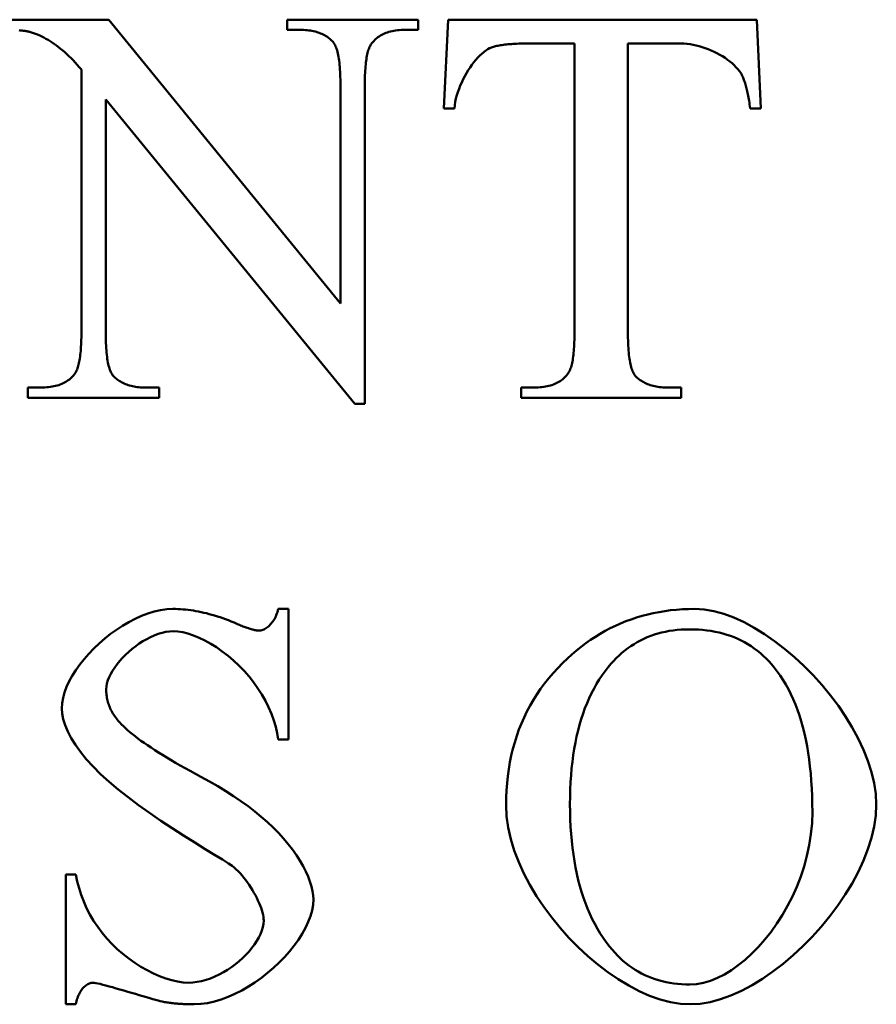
# Model space of a CAD drawing. Header units: millimetres. Extents: x 163 to 2699, y 224 to 730.
# Tile 37 of 168: x 236 to 239.4, y 443.91 to 447.82. Entities that reach past the tile are written whole.
import ezdxf

# ---------------------------------------------------------------- set-up
doc = ezdxf.new("R2010")
doc.units = ezdxf.units.MM
doc.layers.add('可見 (ISO)', color=7, linetype='Continuous', lineweight=50)

msp = doc.modelspace()

# ---------------------------------------------------------------- linework, layer by layer
at = {"layer": '可見 (ISO)'}
for p, q in [((235.947, 447.8161), (236.3514, 447.8161)), ((236.3514, 447.8161), (237.2705, 446.6898)), ((237.0585, 447.8161), (237.5793, 447.8161)), ((237.0585, 447.7756), (237.0585, 447.8161)), ((237.5793, 447.8161), (237.5793, 447.7756)), ((237.6811, 447.4643), (237.6982, 447.8161)), ((237.6982, 447.8161), (238.9225, 447.8161)), ((238.9225, 447.8161), (238.9384, 447.4643)), ((237.11, 447.7756), (237.0585, 447.7756)), ((237.5793, 447.7756), (237.5267, 447.7756)), ((238.1994, 447.7217), (238.0193, 447.7217)), ((238.1994, 446.5759), (238.1994, 447.7217)), ((238.4115, 447.7217), (238.4115, 446.5759)), ((238.6222, 447.7217), (238.4115, 447.7217)), ((236.2423, 446.5759), (236.2423, 447.6187)), ((237.2705, 446.6898), (237.2705, 447.5562)), ((237.3673, 447.5562), (237.3673, 446.2915)), ((236.3391, 447.4999), (236.3391, 446.5759)), ((237.3281, 446.2915), (236.3391, 447.4999)), ((237.7227, 447.4643), (237.6811, 447.4643)), ((238.9384, 447.4643), (238.8967, 447.4643)), ((236.0303, 446.3565), (236.0818, 446.3565)), ((236.0303, 446.3161), (236.0303, 446.3565)), ((236.4985, 446.3565), (236.5512, 446.3565)), ((236.5512, 446.3565), (236.5512, 446.3161)), ((237.9874, 446.3565), (238.0401, 446.3565)), ((237.9874, 446.3161), (237.9874, 446.3565)), ((238.5708, 446.3565), (238.6222, 446.3565)), ((238.6222, 446.3565), (238.6222, 446.3161)), ((236.5512, 446.3161), (236.0303, 446.3161)), ((238.6222, 446.3161), (237.9874, 446.3161)), ((237.3673, 446.2915), (237.3281, 446.2915)), ((237.0235, 445.4779), (237.064, 445.4779)), ((237.064, 445.4779), (237.064, 444.9595)), ((237.064, 444.9595), (237.0235, 444.9595)), ((236.1804, 444.424), (236.2209, 444.424)), ((236.1804, 443.9093), (236.1804, 444.424)), ((236.2209, 443.9093), (236.1804, 443.9093))]:
    msp.add_line(p, q, dxfattribs=at)
at = {"layer": '可見 (ISO)', "flags": 128}
for points in [[(236.0438, 447.7658), (236.0411, 447.7666), (236.0383, 447.7674), (236.0353, 447.7681), (236.0323, 447.7688), (236.0291, 447.7695), (236.0258, 447.7701), (236.0224, 447.7707), (236.0189, 447.7713), (236.0153, 447.7718), (236.0115, 447.7723), (236.0076, 447.7727), (236.0037, 447.7732), (235.9996, 447.7735), (235.9954, 447.7739)], [(236.2423, 447.6187), (236.2342, 447.6283), (236.2261, 447.6375), (236.2179, 447.6464), (236.2097, 447.655), (236.2015, 447.6633), (236.1932, 447.6714), (236.185, 447.6791), (236.1767, 447.6866), (236.1684, 447.6937), (236.1601, 447.7006), (236.1518, 447.7071), (236.1435, 447.7134), (236.1352, 447.7194), (236.1269, 447.7251), (236.1186, 447.7305), (236.1103, 447.7356), (236.1019, 447.7404), (236.0936, 447.7449), (236.0853, 447.7491), (236.077, 447.753), (236.0687, 447.7567), (236.0604, 447.76), (236.0521, 447.7631), (236.0438, 447.7658)], [(237.2399, 447.729), (237.2363, 447.7328), (237.2326, 447.7365), (237.2287, 447.74), (237.2247, 447.7433), (237.2205, 447.7464), (237.2161, 447.7494), (237.2116, 447.7522), (237.2069, 447.7549), (237.2021, 447.7574), (237.1971, 447.7598), (237.1919, 447.7619), (237.1866, 447.764), (237.1811, 447.7658), (237.1754, 447.7675), (237.1696, 447.7691), (237.1636, 447.7704), (237.1575, 447.7716), (237.1512, 447.7727), (237.1447, 447.7736), (237.1381, 447.7743), (237.1313, 447.7749), (237.1244, 447.7753), (237.1173, 447.7755), (237.11, 447.7756)], [(237.5267, 447.7756), (237.5188, 447.7755), (237.5111, 447.7752), (237.5036, 447.7747), (237.4964, 447.774), (237.4893, 447.7731), (237.4824, 447.772), (237.4757, 447.7707), (237.4692, 447.7692), (237.4629, 447.7675), (237.4568, 447.7656), (237.4509, 447.7635), (237.4452, 447.7612), (237.4396, 447.7587), (237.4343, 447.756), (237.4292, 447.7531), (237.4243, 447.75), (237.4195, 447.7467), (237.415, 447.7432), (237.4106, 447.7395), (237.4065, 447.7356), (237.4025, 447.7315), (237.3988, 447.7272), (237.3952, 447.7227), (237.3918, 447.718)], [(237.2705, 447.5562), (237.2705, 447.5676), (237.2703, 447.5786), (237.27, 447.5892), (237.2697, 447.5995), (237.2692, 447.6094), (237.2686, 447.619), (237.2679, 447.6282), (237.2671, 447.637), (237.2662, 447.6455), (237.2652, 447.6536), (237.2641, 447.6613), (237.2629, 447.6687), (237.2615, 447.6757), (237.2601, 447.6824), (237.2586, 447.6887), (237.2569, 447.6946), (237.2552, 447.7002), (237.2533, 447.7054), (237.2513, 447.7102), (237.2492, 447.7147), (237.2471, 447.7188), (237.2448, 447.7226), (237.2424, 447.726), (237.2399, 447.729)], [(237.3918, 447.718), (237.3898, 447.7149), (237.3879, 447.7115), (237.3861, 447.7077), (237.3844, 447.7036), (237.3827, 447.6993), (237.3811, 447.6946), (237.3796, 447.6896), (237.3782, 447.6842), (237.3769, 447.6786), (237.3757, 447.6727), (237.3745, 447.6664), (237.3735, 447.6598), (237.3725, 447.6529), (237.3716, 447.6457), (237.3708, 447.6382), (237.3701, 447.6303), (237.3694, 447.6222), (237.3689, 447.6137), (237.3684, 447.6049), (237.368, 447.5958), (237.3677, 447.5864), (237.3675, 447.5767), (237.3674, 447.5666), (237.3673, 447.5562)], [(238.0193, 447.7217), (238.0106, 447.7217), (238.0022, 447.7216), (237.9939, 447.7214), (237.9859, 447.7212), (237.978, 447.721), (237.9704, 447.7207), (237.963, 447.7203), (237.9558, 447.7199), (237.9489, 447.7194), (237.9421, 447.7189), (237.9356, 447.7183), (237.9292, 447.7177), (237.9231, 447.717), (237.9172, 447.7163), (237.9115, 447.7155), (237.906, 447.7146), (237.9007, 447.7137), (237.8957, 447.7127), (237.8908, 447.7117), (237.8862, 447.7106), (237.8818, 447.7095), (237.8776, 447.7083), (237.8736, 447.7071), (237.8698, 447.7058)], [(238.8637, 447.5967), (238.859, 447.6046), (238.8535, 447.6125), (238.8473, 447.6204), (238.8403, 447.6281), (238.8328, 447.6357), (238.8246, 447.6431), (238.8158, 447.6504), (238.8065, 447.6574), (238.7968, 447.6642), (238.7865, 447.6708), (238.776, 447.6771), (238.765, 447.6831), (238.7538, 447.6887), (238.7422, 447.694), (238.7305, 447.6989), (238.7186, 447.7034), (238.7066, 447.7075), (238.6944, 447.7111), (238.6823, 447.7142), (238.6701, 447.7169), (238.6579, 447.7189), (238.6459, 447.7204), (238.634, 447.7214), (238.6222, 447.7217)], [(237.8698, 447.7058), (237.8625, 447.7026), (237.855, 447.6986), (237.8473, 447.6936), (237.8395, 447.6877), (237.8316, 447.681), (237.8237, 447.6735), (237.8158, 447.6654), (237.808, 447.6565), (237.8002, 447.647), (237.7926, 447.637), (237.7851, 447.6264), (237.7779, 447.6154), (237.7709, 447.6039), (237.7642, 447.5921), (237.7578, 447.5799), (237.7519, 447.5675), (237.7463, 447.5549), (237.7412, 447.542), (237.7366, 447.5291), (237.7326, 447.5161), (237.7291, 447.5031), (237.7263, 447.4901), (237.7242, 447.4771), (237.7227, 447.4643)], [(238.8967, 447.4643), (238.8957, 447.4719), (238.8946, 447.4793), (238.8935, 447.4865), (238.8924, 447.4935), (238.8913, 447.5004), (238.8901, 447.5071), (238.8889, 447.5136), (238.8876, 447.5199), (238.8864, 447.526), (238.885, 447.532), (238.8837, 447.5378), (238.8823, 447.5434), (238.881, 447.5488), (238.8795, 447.5541), (238.8781, 447.5591), (238.8766, 447.564), (238.8751, 447.5687), (238.8735, 447.5733), (238.872, 447.5776), (238.8704, 447.5818), (238.8687, 447.5858), (238.8671, 447.5896), (238.8654, 447.5932), (238.8637, 447.5967)], [(236.2178, 446.4141), (236.2198, 446.4172), (236.2217, 446.4206), (236.2236, 446.4244), (236.2253, 446.4285), (236.227, 446.4328), (236.2285, 446.4375), (236.23, 446.4425), (236.2314, 446.4479), (236.2328, 446.4535), (236.234, 446.4594), (236.2351, 446.4657), (236.2362, 446.4723), (236.2372, 446.4792), (236.2381, 446.4864), (236.2389, 446.4939), (236.2396, 446.5018), (236.2403, 446.5099), (236.2408, 446.5184), (236.2413, 446.5272), (236.2417, 446.5363), (236.242, 446.5457), (236.2422, 446.5554), (236.2423, 446.5655), (236.2423, 446.5759)], [(236.3391, 446.5759), (236.3392, 446.5645), (236.3394, 446.5535), (236.3396, 446.5429), (236.34, 446.5326), (236.3404, 446.5227), (236.341, 446.5131), (236.3417, 446.5039), (236.3424, 446.4951), (236.3433, 446.4866), (236.3443, 446.4785), (236.3453, 446.4708), (236.3465, 446.4634), (236.3478, 446.4564), (236.3492, 446.4497), (236.3506, 446.4434), (236.3522, 446.4375), (236.3539, 446.4319), (236.3557, 446.4267), (236.3576, 446.4219), (236.3596, 446.4174), (236.3617, 446.4133), (236.3639, 446.4095), (236.3662, 446.4061), (236.3686, 446.4031)], [(238.1749, 446.4141), (238.1769, 446.4172), (238.1788, 446.4206), (238.1807, 446.4244), (238.1824, 446.4285), (238.1841, 446.4328), (238.1857, 446.4375), (238.1871, 446.4425), (238.1886, 446.4479), (238.1899, 446.4535), (238.1911, 446.4594), (238.1923, 446.4657), (238.1933, 446.4723), (238.1943, 446.4792), (238.1952, 446.4864), (238.196, 446.4939), (238.1967, 446.5018), (238.1974, 446.5099), (238.1979, 446.5184), (238.1984, 446.5272), (238.1988, 446.5363), (238.1991, 446.5457), (238.1993, 446.5554), (238.1994, 446.5655), (238.1994, 446.5759)], [(238.4115, 446.5759), (238.4115, 446.5645), (238.4117, 446.5535), (238.4119, 446.5429), (238.4123, 446.5326), (238.4127, 446.5227), (238.4133, 446.5131), (238.414, 446.5039), (238.4147, 446.4951), (238.4156, 446.4866), (238.4166, 446.4785), (238.4176, 446.4708), (238.4188, 446.4634), (238.4201, 446.4564), (238.4215, 446.4497), (238.4229, 446.4434), (238.4245, 446.4375), (238.4262, 446.4319), (238.428, 446.4267), (238.4299, 446.4219), (238.4319, 446.4174), (238.434, 446.4133), (238.4362, 446.4095), (238.4385, 446.4061), (238.4409, 446.4031)], [(236.0818, 446.3565), (236.0898, 446.3566), (236.0975, 446.3569), (236.1051, 446.3574), (236.1125, 446.3581), (236.1196, 446.359), (236.1266, 446.3601), (236.1334, 446.3614), (236.1399, 446.3629), (236.1463, 446.3646), (236.1525, 446.3665), (236.1584, 446.3686), (236.1642, 446.3709), (236.1698, 446.3734), (236.1751, 446.3761), (236.1803, 446.379), (236.1853, 446.3821), (236.1901, 446.3854), (236.1946, 446.3889), (236.199, 446.3926), (236.2032, 446.3965), (236.2071, 446.4006), (236.2109, 446.4049), (236.2145, 446.4094), (236.2178, 446.4141)], [(236.3686, 446.4031), (236.3722, 446.3993), (236.376, 446.3956), (236.38, 446.3921), (236.3841, 446.3888), (236.3883, 446.3857), (236.3928, 446.3827), (236.3973, 446.3799), (236.4021, 446.3772), (236.4069, 446.3747), (236.412, 446.3723), (236.4171, 446.3702), (236.4225, 446.3681), (236.428, 446.3663), (236.4336, 446.3646), (236.4394, 446.363), (236.4454, 446.3617), (236.4515, 446.3605), (236.4577, 446.3594), (236.4641, 446.3585), (236.4707, 446.3578), (236.4774, 446.3572), (236.4843, 446.3568), (236.4913, 446.3566), (236.4985, 446.3565)], [(238.0401, 446.3565), (238.048, 446.3566), (238.0557, 446.3569), (238.0631, 446.3574), (238.0704, 446.3581), (238.0775, 446.359), (238.0844, 446.3601), (238.0911, 446.3614), (238.0976, 446.3629), (238.1039, 446.3646), (238.11, 446.3665), (238.1159, 446.3686), (238.1216, 446.3709), (238.1271, 446.3734), (238.1325, 446.3761), (238.1376, 446.379), (238.1425, 446.3821), (238.1473, 446.3854), (238.1518, 446.3889), (238.1561, 446.3926), (238.1603, 446.3965), (238.1643, 446.4006), (238.168, 446.4049), (238.1716, 446.4094), (238.1749, 446.4141)], [(238.4409, 446.4031), (238.4445, 446.3993), (238.4483, 446.3956), (238.4523, 446.3921), (238.4564, 446.3888), (238.4607, 446.3857), (238.4651, 446.3827), (238.4696, 446.3799), (238.4744, 446.3772), (238.4792, 446.3747), (238.4843, 446.3723), (238.4895, 446.3702), (238.4948, 446.3681), (238.5003, 446.3663), (238.5059, 446.3646), (238.5117, 446.363), (238.5177, 446.3617), (238.5238, 446.3605), (238.53, 446.3594), (238.5364, 446.3585), (238.543, 446.3578), (238.5497, 446.3572), (238.5566, 446.3568), (238.5636, 446.3566), (238.5708, 446.3565)], [(236.1645, 445.0833), (236.1658, 445.1039), (236.1695, 445.125), (236.1755, 445.1467), (236.1838, 445.1687), (236.1941, 445.1909), (236.2064, 445.2132), (236.2204, 445.2354), (236.2361, 445.2575), (236.2533, 445.2792), (236.272, 445.3005), (236.2919, 445.3213), (236.3129, 445.3413), (236.335, 445.3604), (236.3579, 445.3786), (236.3815, 445.3957), (236.4058, 445.4115), (236.4305, 445.426), (236.4556, 445.439), (236.4808, 445.4503), (236.5062, 445.4599), (236.5315, 445.4676), (236.5566, 445.4732), (236.5813, 445.4767), (236.6057, 445.4779)], [(236.6057, 445.4779), (236.6156, 445.4778), (236.6256, 445.4775), (236.6356, 445.477), (236.6457, 445.4763), (236.6559, 445.4753), (236.6661, 445.4742), (236.6764, 445.4729), (236.6867, 445.4714), (236.6971, 445.4696), (236.7075, 445.4677), (236.718, 445.4655), (236.7285, 445.4632), (236.7391, 445.4606), (236.7498, 445.4579), (236.7605, 445.4549), (236.7712, 445.4518), (236.7821, 445.4484), (236.7929, 445.4448), (236.8039, 445.441), (236.8148, 445.4371), (236.8259, 445.4329), (236.837, 445.4285), (236.8481, 445.4239), (236.8593, 445.4191)], [(236.9476, 445.3921), (236.9511, 445.3923), (236.9548, 445.3928), (236.9585, 445.3937), (236.9622, 445.3949), (236.966, 445.3964), (236.9698, 445.3983), (236.9736, 445.4004), (236.9773, 445.4029), (236.9811, 445.4057), (236.9848, 445.4087), (236.9884, 445.4121), (236.992, 445.4157), (236.9955, 445.4196), (236.9988, 445.4237), (237.0021, 445.4281), (237.0052, 445.4328), (237.0082, 445.4377), (237.011, 445.4428), (237.0136, 445.4481), (237.016, 445.4537), (237.0183, 445.4594), (237.0203, 445.4654), (237.022, 445.4716), (237.0235, 445.4779)], [(238.1718, 445.2818), (238.1895, 445.2978), (238.2075, 445.3131), (238.2258, 445.3278), (238.2444, 445.3417), (238.2633, 445.355), (238.2824, 445.3676), (238.3019, 445.3795), (238.3216, 445.3908), (238.3416, 445.4013), (238.362, 445.4112), (238.3826, 445.4204), (238.4035, 445.4289), (238.4246, 445.4367), (238.4461, 445.4439), (238.4679, 445.4503), (238.4899, 445.4561), (238.5123, 445.4612), (238.5349, 445.4656), (238.5578, 445.4694), (238.581, 445.4725), (238.6045, 445.4748), (238.6283, 445.4765), (238.6524, 445.4776), (238.6767, 445.4779)], [(238.6767, 445.4779), (238.714, 445.4756), (238.7524, 445.469), (238.7918, 445.4582), (238.8318, 445.4435), (238.8723, 445.4252), (238.9129, 445.4034), (238.9535, 445.3785), (238.9937, 445.3506), (239.0334, 445.32), (239.0724, 445.287), (239.1103, 445.2518), (239.1469, 445.2146), (239.1819, 445.1756), (239.2153, 445.1352), (239.2466, 445.0936), (239.2756, 445.0509), (239.3021, 445.0074), (239.3259, 444.9635), (239.3467, 444.9192), (239.3643, 444.8749), (239.3784, 444.8308), (239.3887, 444.7872), (239.3951, 444.7442), (239.3973, 444.7022)], [(236.8593, 445.4191), (236.8645, 445.4169), (236.8695, 445.4148), (236.8744, 445.4128), (236.8791, 445.4108), (236.8838, 445.409), (236.8883, 445.4073), (236.8927, 445.4056), (236.8969, 445.4041), (236.901, 445.4026), (236.905, 445.4013), (236.9089, 445.4), (236.9126, 445.3989), (236.9163, 445.3978), (236.9197, 445.3968), (236.9231, 445.3959), (236.9263, 445.3951), (236.9294, 445.3944), (236.9324, 445.3938), (236.9353, 445.3933), (236.938, 445.3929), (236.9406, 445.3925), (236.943, 445.3923), (236.9454, 445.3922), (236.9476, 445.3921)], [(236.6069, 445.3897), (236.5923, 445.3889), (236.5775, 445.3868), (236.5624, 445.3834), (236.5472, 445.3788), (236.5319, 445.3731), (236.5167, 445.3662), (236.5016, 445.3585), (236.4867, 445.3498), (236.4721, 445.3404), (236.4579, 445.3302), (236.444, 445.3194), (236.4307, 445.308), (236.418, 445.2962), (236.406, 445.284), (236.3947, 445.2715), (236.3843, 445.2588), (236.3748, 445.2459), (236.3663, 445.233), (236.3589, 445.2201), (236.3526, 445.2074), (236.3477, 445.1949), (236.344, 445.1826), (236.3417, 445.1707), (236.341, 445.1593)], [(237.0235, 444.9595), (237.0194, 444.9847), (237.0135, 445.0103), (237.0059, 445.036), (236.9965, 445.0619), (236.9855, 445.0877), (236.9728, 445.1132), (236.9587, 445.1383), (236.943, 445.163), (236.926, 445.1869), (236.9077, 445.2101), (236.8882, 445.2323), (236.8678, 445.2536), (236.8464, 445.2736), (236.8243, 445.2924), (236.8017, 445.3098), (236.7787, 445.3258), (236.7555, 445.3401), (236.7323, 445.3529), (236.7094, 445.3638), (236.6869, 445.3729), (236.6652, 445.3802), (236.6444, 445.3854), (236.6249, 445.3886), (236.6069, 445.3897)], [(238.6559, 445.397), (238.6393, 445.3968), (238.623, 445.396), (238.6069, 445.3947), (238.5911, 445.3929), (238.5756, 445.3905), (238.5604, 445.3877), (238.5454, 445.3843), (238.5308, 445.3804), (238.5164, 445.376), (238.5022, 445.3711), (238.4884, 445.3656), (238.4748, 445.3596), (238.4615, 445.3532), (238.4485, 445.3461), (238.4358, 445.3386), (238.4233, 445.3306), (238.4111, 445.322), (238.3992, 445.3129), (238.3876, 445.3033), (238.3763, 445.2932), (238.3652, 445.2825), (238.3544, 445.2714), (238.3438, 445.2597), (238.3336, 445.2475)], [(238.9917, 445.2463), (238.9814, 445.2586), (238.9708, 445.2704), (238.9599, 445.2816), (238.9487, 445.2923), (238.9371, 445.3025), (238.9252, 445.3122), (238.913, 445.3214), (238.9005, 445.33), (238.8876, 445.3381), (238.8744, 445.3457), (238.8609, 445.3528), (238.8471, 445.3593), (238.8329, 445.3654), (238.8185, 445.3708), (238.8036, 445.3758), (238.7885, 445.3803), (238.7731, 445.3842), (238.7573, 445.3876), (238.7412, 445.3905), (238.7248, 445.3928), (238.7081, 445.3947), (238.691, 445.396), (238.6736, 445.3968), (238.6559, 445.397)], [(237.928, 444.6997), (237.9284, 444.7292), (237.9297, 444.7582), (237.9318, 444.7868), (237.9347, 444.8149), (237.9385, 444.8426), (237.9432, 444.8698), (237.9487, 444.8966), (237.9551, 444.9229), (237.9623, 444.9487), (237.9703, 444.9741), (237.9792, 444.9991), (237.9889, 445.0235), (237.9995, 445.0476), (238.0109, 445.0711), (238.0232, 445.0943), (238.0363, 445.1169), (238.0503, 445.1391), (238.0651, 445.1609), (238.0808, 445.1822), (238.0973, 445.203), (238.1147, 445.2234), (238.1329, 445.2433), (238.1519, 445.2628), (238.1718, 445.2818)], [(238.3336, 445.2475), (238.3212, 445.2317), (238.3093, 445.2153), (238.298, 445.1983), (238.2872, 445.1807), (238.2769, 445.1624), (238.2671, 445.1436), (238.2579, 445.1243), (238.2492, 445.1043), (238.241, 445.0837), (238.2333, 445.0625), (238.2262, 445.0407), (238.2196, 445.0183), (238.2136, 444.9954), (238.208, 444.9718), (238.203, 444.9476), (238.1985, 444.9229), (238.1946, 444.8975), (238.1911, 444.8716), (238.1882, 444.845), (238.1859, 444.8179), (238.184, 444.7902), (238.1827, 444.7618), (238.1819, 444.7329), (238.1816, 444.7034)], [(239.1436, 444.6728), (239.1434, 444.7045), (239.1426, 444.7355), (239.1413, 444.7659), (239.1394, 444.7956), (239.1371, 444.8246), (239.1341, 444.8529), (239.1307, 444.8805), (239.1268, 444.9075), (239.1223, 444.9338), (239.1173, 444.9594), (239.1117, 444.9843), (239.1057, 445.0085), (239.0991, 445.0321), (239.0919, 445.055), (239.0843, 445.0772), (239.0761, 445.0987), (239.0674, 445.1195), (239.0582, 445.1397), (239.0484, 445.1591), (239.0381, 445.1779), (239.0273, 445.196), (239.016, 445.2135), (239.0041, 445.2302), (238.9917, 445.2463)], [(236.341, 445.1593), (236.341, 445.1536), (236.3413, 445.1479), (236.3417, 445.1423), (236.3423, 445.1367), (236.343, 445.1312), (236.3439, 445.1257), (236.345, 445.1203), (236.3463, 445.1149), (236.3477, 445.1095), (236.3492, 445.1042), (236.351, 445.0989), (236.3529, 445.0937), (236.355, 445.0885), (236.3572, 445.0834), (236.3596, 445.0783), (236.3622, 445.0732), (236.3649, 445.0682), (236.3678, 445.0632), (236.3709, 445.0583), (236.3741, 445.0534), (236.3775, 445.0486), (236.3811, 445.0438), (236.3848, 445.039), (236.3887, 445.0343)], [(236.841, 444.4583), (236.8265, 444.4682), (236.8024, 444.4833), (236.7707, 444.5027), (236.7335, 444.5255), (236.6922, 444.551), (236.6483, 444.5785), (236.6031, 444.6076), (236.5576, 444.6377), (236.5127, 444.6684), (236.4691, 444.6995), (236.4275, 444.7307), (236.3884, 444.7618), (236.352, 444.7926), (236.3187, 444.823), (236.2887, 444.8529), (236.2619, 444.8823), (236.2385, 444.9109), (236.2185, 444.9388), (236.2017, 444.9659), (236.1882, 444.992), (236.1777, 445.017), (236.1703, 445.0407), (236.1659, 445.0629), (236.1645, 445.0833)], [(236.3887, 445.0343), (236.3948, 445.0272), (236.4015, 445.02), (236.4089, 445.0126), (236.4169, 445.005), (236.4256, 444.9972), (236.4349, 444.9892), (236.4449, 444.981), (236.4556, 444.9726), (236.4669, 444.964), (236.4789, 444.9553), (236.4916, 444.9463), (236.5049, 444.9372), (236.5188, 444.9278), (236.5334, 444.9183), (236.5487, 444.9086), (236.5647, 444.8987), (236.5813, 444.8885), (236.5985, 444.8783), (236.6165, 444.8678), (236.635, 444.8571), (236.6543, 444.8462), (236.6742, 444.8352), (236.6947, 444.8239), (236.716, 444.8125)], [(236.716, 444.8125), (236.7503, 444.7936), (236.7835, 444.7745), (236.8154, 444.7551), (236.8462, 444.7355), (236.8757, 444.7156), (236.9038, 444.6953), (236.9307, 444.6746), (236.9563, 444.6537), (236.9805, 444.6325), (237.0033, 444.6109), (237.0247, 444.5892), (237.0446, 444.5673), (237.0631, 444.5453), (237.0801, 444.5232), (237.0956, 444.5012), (237.1096, 444.4794), (237.122, 444.4578), (237.1328, 444.4366), (237.142, 444.416), (237.1496, 444.396), (237.1555, 444.3768), (237.1598, 444.3586), (237.1624, 444.3416), (237.1633, 444.3259)], [(238.6596, 443.9093), (238.6203, 443.9115), (238.5801, 443.9181), (238.5391, 443.9289), (238.4977, 443.9435), (238.4561, 443.9618), (238.4145, 443.9835), (238.3731, 444.0084), (238.3321, 444.0363), (238.2918, 444.067), (238.2525, 444.1001), (238.2143, 444.1356), (238.1775, 444.1731), (238.1423, 444.2124), (238.109, 444.2533), (238.0777, 444.2956), (238.0487, 444.339), (238.0223, 444.3833), (237.9987, 444.4283), (237.978, 444.4738), (237.9606, 444.5195), (237.9467, 444.5651), (237.9364, 444.6105), (237.9301, 444.6555), (237.928, 444.6997)], [(238.1816, 444.7034), (238.1819, 444.673), (238.1827, 444.6433), (238.1841, 444.6141), (238.186, 444.5856), (238.1884, 444.5576), (238.1914, 444.5302), (238.195, 444.5034), (238.1991, 444.4772), (238.2037, 444.4516), (238.2089, 444.4266), (238.2146, 444.4022), (238.2209, 444.3783), (238.2277, 444.3551), (238.235, 444.3324), (238.2429, 444.3104), (238.2514, 444.2889), (238.2603, 444.268), (238.2699, 444.2477), (238.2799, 444.228), (238.2906, 444.2089), (238.3017, 444.1904), (238.3134, 444.1725), (238.3257, 444.1552), (238.3385, 444.1384)], [(238.6571, 443.9877), (238.6838, 443.9894), (238.711, 443.9944), (238.7386, 444.0026), (238.7664, 444.0138), (238.7942, 444.0279), (238.8221, 444.0448), (238.8497, 444.0643), (238.8769, 444.0863), (238.9037, 444.1108), (238.9298, 444.1374), (238.9551, 444.1662), (238.9794, 444.197), (239.0027, 444.2296), (239.0247, 444.2639), (239.0453, 444.2998), (239.0644, 444.3372), (239.0817, 444.3759), (239.0973, 444.4158), (239.1108, 444.4567), (239.1222, 444.4986), (239.1314, 444.5413), (239.1381, 444.5846), (239.1422, 444.6285), (239.1436, 444.6728)], [(239.3973, 444.7022), (239.3951, 444.6589), (239.3887, 444.6147), (239.3782, 444.5699), (239.364, 444.5247), (239.3462, 444.4793), (239.3251, 444.434), (239.301, 444.3891), (239.2741, 444.3446), (239.2447, 444.301), (239.2129, 444.2585), (239.179, 444.2172), (239.1433, 444.1775), (239.106, 444.1396), (239.0674, 444.1036), (239.0276, 444.07), (238.987, 444.0389), (238.9458, 444.0105), (238.9041, 443.9851), (238.8623, 443.9629), (238.8206, 443.9443), (238.7792, 443.9293), (238.7385, 443.9183), (238.6985, 443.9116), (238.6596, 443.9093)], [(236.966, 444.2414), (236.9656, 444.2486), (236.9647, 444.2563), (236.9632, 444.2645), (236.9611, 444.2732), (236.9585, 444.2822), (236.9554, 444.2916), (236.9518, 444.3013), (236.9477, 444.3112), (236.9432, 444.3213), (236.9383, 444.3315), (236.933, 444.3418), (236.9273, 444.3521), (236.9214, 444.3624), (236.9151, 444.3726), (236.9085, 444.3827), (236.9017, 444.3925), (236.8946, 444.4021), (236.8874, 444.4115), (236.8799, 444.4205), (236.8723, 444.429), (236.8646, 444.4372), (236.8568, 444.4448), (236.8489, 444.4518), (236.841, 444.4583)], [(236.2209, 444.424), (236.2263, 444.397), (236.2332, 444.3702), (236.2417, 444.3436), (236.2517, 444.3173), (236.2633, 444.2914), (236.2765, 444.266), (236.2911, 444.2411), (236.3072, 444.2169), (236.3247, 444.1935), (236.3436, 444.1709), (236.3637, 444.1492), (236.3849, 444.1286), (236.4071, 444.1091), (236.4303, 444.0909), (236.4541, 444.0739), (236.4784, 444.0583), (236.5031, 444.0442), (236.528, 444.0317), (236.5528, 444.0209), (236.5773, 444.0119), (236.6012, 444.0046), (236.6243, 443.9994), (236.6463, 443.9962), (236.6669, 443.9951)], [(237.1633, 444.3259), (237.1619, 444.3043), (237.1579, 444.282), (237.1515, 444.2591), (237.1427, 444.2359), (237.1317, 444.2125), (237.1186, 444.189), (237.1037, 444.1655), (237.0869, 444.1422), (237.0685, 444.1192), (237.0486, 444.0968), (237.0273, 444.0749), (237.0049, 444.0537), (236.9813, 444.0335), (236.9568, 444.0143), (236.9314, 443.9962), (236.9054, 443.9794), (236.8789, 443.9641), (236.852, 443.9504), (236.8249, 443.9384), (236.7976, 443.9283), (236.7704, 443.9202), (236.7433, 443.9142), (236.7165, 443.9105), (236.6902, 443.9093)], [(236.6669, 443.9951), (236.6843, 443.9958), (236.7019, 443.998), (236.7195, 444.0015), (236.7372, 444.0063), (236.7547, 444.0123), (236.7721, 444.0194), (236.7892, 444.0275), (236.806, 444.0366), (236.8224, 444.0465), (236.8383, 444.0572), (236.8537, 444.0686), (236.8684, 444.0805), (236.8824, 444.093), (236.8955, 444.106), (236.9079, 444.1193), (236.9192, 444.1329), (236.9295, 444.1466), (236.9387, 444.1605), (236.9467, 444.1744), (236.9534, 444.1882), (236.9588, 444.2019), (236.9627, 444.2154), (236.9651, 444.2286), (236.966, 444.2414)], [(238.3385, 444.1384), (238.3486, 444.1261), (238.3591, 444.1144), (238.3698, 444.1031), (238.3807, 444.0924), (238.3919, 444.0822), (238.4035, 444.0725), (238.4152, 444.0633), (238.4273, 444.0547), (238.4396, 444.0466), (238.4522, 444.039), (238.4651, 444.0319), (238.4782, 444.0254), (238.4916, 444.0194), (238.5053, 444.0139), (238.5193, 444.0089), (238.5335, 444.0045), (238.548, 444.0005), (238.5628, 443.9971), (238.5778, 443.9942), (238.5931, 443.9919), (238.6087, 443.9901), (238.6246, 443.9888), (238.6407, 443.988), (238.6571, 443.9877)], [(236.2883, 443.9951), (236.2849, 443.9949), (236.2814, 443.9944), (236.2779, 443.9935), (236.2744, 443.9924), (236.2709, 443.9909), (236.2674, 443.9891), (236.2639, 443.9869), (236.2604, 443.9845), (236.257, 443.9818), (236.2537, 443.9788), (236.2504, 443.9755), (236.2472, 443.9719), (236.2441, 443.9681), (236.2411, 443.964), (236.2383, 443.9596), (236.2356, 443.9549), (236.2331, 443.95), (236.2307, 443.9449), (236.2285, 443.9395), (236.2265, 443.9339), (236.2248, 443.9281), (236.2232, 443.922), (236.2219, 443.9158), (236.2209, 443.9093)], [(236.5677, 443.9191), (236.5625, 443.9202), (236.5555, 443.9219), (236.547, 443.9241), (236.5371, 443.9268), (236.5259, 443.93), (236.5137, 443.9335), (236.5005, 443.9374), (236.4865, 443.9415), (236.4719, 443.9458), (236.4569, 443.9503), (236.4416, 443.9548), (236.4261, 443.9594), (236.4107, 443.9639), (236.3954, 443.9683), (236.3805, 443.9726), (236.3661, 443.9767), (236.3524, 443.9805), (236.3395, 443.984), (236.3276, 443.9872), (236.3168, 443.9899), (236.3073, 443.992), (236.2993, 443.9937), (236.2929, 443.9947), (236.2883, 443.9951)], [(236.6902, 443.9093), (236.6848, 443.9093), (236.6794, 443.9093), (236.6741, 443.9094), (236.6688, 443.9095), (236.6635, 443.9097), (236.6582, 443.9099), (236.653, 443.9101), (236.6477, 443.9104), (236.6425, 443.9107), (236.6374, 443.911), (236.6322, 443.9113), (236.6271, 443.9117), (236.622, 443.9121), (236.6169, 443.9126), (236.6119, 443.9131), (236.6069, 443.9136), (236.6019, 443.9142), (236.5969, 443.9148), (236.592, 443.9154), (236.5871, 443.9161), (236.5822, 443.9168), (236.5773, 443.9175), (236.5725, 443.9183), (236.5677, 443.9191)]]:
    msp.add_lwpolyline(points, dxfattribs=at)

doc.saveas('drawing.dxf')
